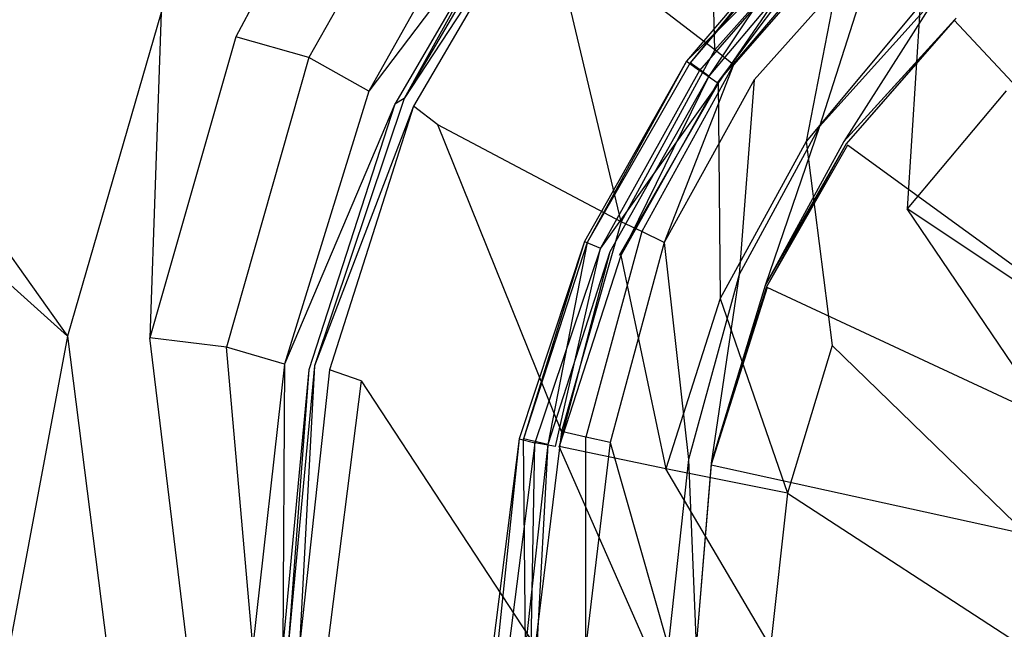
# Model space of a CAD drawing. Extents: x 0 to 0.8, y -0.9 to 0.
# Tile 6 of 17: x 0.319 to 0.372, y -0.398 to -0.366. Entities that reach past the tile are written whole.
import ezdxf

# ---------------------------------------------------------------- set-up
doc = ezdxf.new("R2010")
doc.units = 0
doc.layers.add('L0_WANNE_0_N_6229E3____REPLACEM', color=7, linetype='CONTINUOUS')
doc.layers.add('L1_ABLAUF_INF_0___REPLACEMTFORE', color=7, linetype='CONTINUOUS')

msp = doc.modelspace()

# ---------------------------------------------------------------- linework, layer by layer
at = {"layer": 'L0_WANNE_0_N_6229E3____REPLACEM', "color": 8}
for points, invisible_edges in [([(0.4, -0.897081, 0.00451), (0.002917, -0.399287, 0.002258), (0.005468, -0.002919), (0.4, -0.897081, 0.00451)], 14), ([(0.4, -0.897081, 0.00451), (0.005468, -0.002919), (0.00653, -0.002919), (0.4, -0.897081, 0.00451)], 14), ([(0.4, -0.897081, 0.00451), (0.00653, -0.002919), (0.008, -0.002919), (0.4, -0.897081, 0.00451)], 14), ([(0.4, -0.897081, 0.00451), (0.008, -0.002919), (0.4, -0.002919, 0.002237), (0.4, -0.897081, 0.00451)], 14), ([(0.321463, -0.382708, 0.030696), (0.252846, -0.28635, 0.032266), (0.248587, -0.317368, 0.032319), (0.321463, -0.382708, 0.030696)], 13), ([(0.252846, -0.28635, 0.032266), (0.321463, -0.382708, 0.030696), (0.326463, -0.365417, 0.030607), (0.252846, -0.28635, 0.032266)], 14), ([(0.321463, -0.382708, 0.030696), (0.248587, -0.317368, 0.032319), (0.318363, -0.399287, 0.030696), (0.321463, -0.382708, 0.030696)], 14), ([(0.333964, -0.350526, 0.030517), (0.326463, -0.365417, 0.030607), (0.330464, -0.366717, 0.030517), (0.333964, -0.350526, 0.030517)], 14), ([(0.337464, -0.353424, 0.030517), (0.333964, -0.350526, 0.030517), (0.330464, -0.366717, 0.030517), (0.337464, -0.353424, 0.030517)], 14), ([(0.356065, -0.367416, 0.013676), (0.355665, -0.351225, 0.020537), (0.347265, -0.36062, 0.020537), (0.356065, -0.367416, 0.013676)], 14), ([(0.363065, -0.359521, 0.013587), (0.355665, -0.351225, 0.020537), (0.356065, -0.367416, 0.013676), (0.363065, -0.359521, 0.013587)], 14), ([(0.337464, -0.353424, 0.030517), (0.330464, -0.366717, 0.030517), (0.334364, -0.367816, 0.030517), (0.337464, -0.353424, 0.030517)], 14), ([(0.341064, -0.355923, 0.030428), (0.337464, -0.353424, 0.030517), (0.334364, -0.367816, 0.030517), (0.341064, -0.355923, 0.030428)], 14), ([(0.341064, -0.355923, 0.030428), (0.334364, -0.367816, 0.030517), (0.337564, -0.369615, 0.029359), (0.341064, -0.355923, 0.030428)], 14), ([(0.343964, -0.358221, 0.029448), (0.341064, -0.355923, 0.030428), (0.337564, -0.369615, 0.029359), (0.343964, -0.358221, 0.029448)], 14), ([(0.343964, -0.358221, 0.029448), (0.337564, -0.369615, 0.029359), (0.345364, -0.359321, 0.026418), (0.343964, -0.358221, 0.029448)], 14), ([(0.345364, -0.359321, 0.026418), (0.337564, -0.369615, 0.029359), (0.338964, -0.370315, 0.026418), (0.345364, -0.359321, 0.026418)], 14), ([(0.339464, -0.370015, 0.023745), (0.345364, -0.359321, 0.026418), (0.338964, -0.370315, 0.026418), (0.339464, -0.370015, 0.023745)], 13), ([(0.345364, -0.359321, 0.026418), (0.339464, -0.370015, 0.023745), (0.345764, -0.359221, 0.023745), (0.345364, -0.359321, 0.026418)], 14), ([(0.345764, -0.359221, 0.023745), (0.339464, -0.370015, 0.023745), (0.346264, -0.359621, 0.021963), (0.345764, -0.359221, 0.023745)], 14), ([(0.363065, -0.359521, 0.013587), (0.356065, -0.367416, 0.013676), (0.357065, -0.368216, 0.013052), (0.363065, -0.359521, 0.013587)], 14), ([(0.363865, -0.36042, 0.013052), (0.363065, -0.359521, 0.013587), (0.357065, -0.368216, 0.013052), (0.363865, -0.36042, 0.013052)], 14), ([(0.346264, -0.359621, 0.021963), (0.339464, -0.370015, 0.023745), (0.339964, -0.370415, 0.021874), (0.346264, -0.359621, 0.021963)], 14), ([(0.346264, -0.359621, 0.021963), (0.339964, -0.370415, 0.021874), (0.341264, -0.371414, 0.020448), (0.346264, -0.359621, 0.021963)], 14), ([(0.347265, -0.36062, 0.020537), (0.346264, -0.359621, 0.021963), (0.341264, -0.371414, 0.020448), (0.347265, -0.36062, 0.020537)], 14), ([(0.363865, -0.36042, 0.013052), (0.357065, -0.368216, 0.013052), (0.358165, -0.369015, 0.012785), (0.363865, -0.36042, 0.013052)], 14), ([(0.364866, -0.361519, 0.012785), (0.363865, -0.36042, 0.013052), (0.358165, -0.369015, 0.012785), (0.364866, -0.361519, 0.012785)], 14), ([(0.368903, -0.36578, 0.01195), (0.368866, -0.365817, 0.011448), (0.375666, -0.36042, 0.011448), (0.368903, -0.36578, 0.01195)], 14), ([(0.4, -0.399287, 0.011448), (0.375666, -0.36042, 0.011448), (0.368866, -0.365817, 0.011448), (0.4, -0.399287, 0.011448)], 14), ([(0.351065, -0.376611, 0.013587), (0.347265, -0.36062, 0.020537), (0.341264, -0.371414, 0.020448), (0.351065, -0.376611, 0.013587)], 14), ([(0.356065, -0.367416, 0.013676), (0.347265, -0.36062, 0.020537), (0.351065, -0.376611, 0.013587), (0.356065, -0.367416, 0.013676)], 14), ([(0.361665, -0.371514, 0.012785), (0.364866, -0.361519, 0.012785), (0.358165, -0.369015, 0.012785), (0.361665, -0.371514, 0.012785)], 13), ([(0.364866, -0.361519, 0.012785), (0.361665, -0.371514, 0.012785), (0.367866, -0.364618, 0.012785), (0.364866, -0.361519, 0.012785)], 14), ([(0.362965, -0.372313, 0.012785), (0.367866, -0.364618, 0.012785), (0.361665, -0.371514, 0.012785), (0.362965, -0.372313, 0.012785)], 13), ([(0.367866, -0.364618, 0.012785), (0.362965, -0.372313, 0.012785), (0.368966, -0.365717, 0.012785), (0.367866, -0.364618, 0.012785)], 14), ([(0.325863, -0.382808, 0.030607), (0.326463, -0.365417, 0.030607), (0.321463, -0.382708, 0.030696), (0.325863, -0.382808, 0.030607)], 13), ([(0.326463, -0.365417, 0.030607), (0.325863, -0.382808, 0.030607), (0.330464, -0.366717, 0.030517), (0.326463, -0.365417, 0.030607)], 14), ([(0.368966, -0.365717, 0.012785), (0.362965, -0.372313, 0.012785), (0.368903, -0.36578, 0.01195), (0.368966, -0.365717, 0.012785)], 14), ([(0.368903, -0.36578, 0.01195), (0.362965, -0.372313, 0.012785), (0.36309, -0.372438, 0.01195), (0.368903, -0.36578, 0.01195)], 14), ([(0.368903, -0.36578, 0.01195), (0.36309, -0.372438, 0.01195), (0.368866, -0.365817, 0.011448), (0.368903, -0.36578, 0.01195)], 14), ([(0.368866, -0.365817, 0.011448), (0.36309, -0.372438, 0.01195), (0.363165, -0.372513, 0.011448), (0.368866, -0.365817, 0.011448)], 14), ([(0.4, -0.399287, 0.011448), (0.368866, -0.365817, 0.011448), (0.363165, -0.372513, 0.011448), (0.4, -0.399287, 0.011448)], 14), ([(0.330464, -0.366717, 0.030517), (0.325863, -0.382808, 0.030607), (0.329964, -0.383307, 0.030517), (0.330464, -0.366717, 0.030517)], 14), ([(0.334364, -0.367816, 0.030517), (0.330464, -0.366717, 0.030517), (0.329964, -0.383307, 0.030517), (0.334364, -0.367816, 0.030517)], 14), ([(0.356065, -0.367416, 0.013676), (0.351065, -0.376611, 0.013587), (0.352165, -0.377111, 0.013052), (0.356065, -0.367416, 0.013676)], 14), ([(0.357065, -0.368216, 0.013052), (0.356065, -0.367416, 0.013676), (0.352165, -0.377111, 0.013052), (0.357065, -0.368216, 0.013052)], 14), ([(0.334364, -0.367816, 0.030517), (0.329964, -0.383307, 0.030517), (0.333064, -0.384207, 0.029092), (0.334364, -0.367816, 0.030517)], 14), ([(0.337564, -0.369615, 0.029359), (0.334364, -0.367816, 0.030517), (0.333064, -0.384207, 0.029092), (0.337564, -0.369615, 0.029359)], 14), ([(0.353365, -0.37771, 0.012785), (0.357065, -0.368216, 0.013052), (0.352165, -0.377111, 0.013052), (0.353365, -0.37771, 0.012785)], 13), ([(0.357065, -0.368216, 0.013052), (0.353365, -0.37771, 0.012785), (0.358165, -0.369015, 0.012785), (0.357065, -0.368216, 0.013052)], 14), ([(0.357365, -0.37941, 0.012785), (0.358165, -0.369015, 0.012785), (0.353365, -0.37771, 0.012785), (0.357365, -0.37941, 0.012785)], 13), ([(0.358165, -0.369015, 0.012785), (0.357365, -0.37941, 0.012785), (0.361665, -0.371514, 0.012785), (0.358165, -0.369015, 0.012785)], 14), ([(0.337564, -0.369615, 0.029359), (0.333064, -0.384207, 0.029092), (0.338964, -0.370315, 0.026418), (0.337564, -0.369615, 0.029359)], 14), ([(0.339464, -0.370015, 0.023745), (0.338964, -0.370315, 0.026418), (0.334664, -0.384307, 0.023745), (0.339464, -0.370015, 0.023745)], 14), ([(0.339464, -0.370015, 0.023745), (0.334664, -0.384307, 0.023745), (0.339964, -0.370415, 0.021874), (0.339464, -0.370015, 0.023745)], 14), ([(0.338964, -0.370315, 0.026418), (0.333064, -0.384207, 0.029092), (0.334364, -0.384507, 0.026418), (0.338964, -0.370315, 0.026418)], 14), ([(0.338964, -0.370315, 0.026418), (0.334364, -0.384507, 0.026418), (0.334664, -0.384307, 0.023745), (0.338964, -0.370315, 0.026418)], 14), ([(0.339964, -0.370415, 0.021874), (0.334664, -0.384307, 0.023745), (0.335464, -0.384507, 0.021696), (0.339964, -0.370415, 0.021874)], 14), ([(0.339964, -0.370415, 0.021874), (0.335464, -0.384507, 0.021696), (0.337164, -0.385106, 0.02027), (0.339964, -0.370415, 0.021874)], 14), ([(0.341264, -0.371414, 0.020448), (0.339964, -0.370415, 0.021874), (0.337164, -0.385106, 0.02027), (0.341264, -0.371414, 0.020448)], 14), ([(0.347865, -0.387805, 0.013408), (0.341264, -0.371414, 0.020448), (0.337164, -0.385106, 0.02027), (0.347865, -0.387805, 0.013408)], 14), ([(0.351065, -0.376611, 0.013587), (0.341264, -0.371414, 0.020448), (0.347865, -0.387805, 0.013408), (0.351065, -0.376611, 0.013587)], 14), ([(0.358765, -0.380009, 0.012785), (0.361665, -0.371514, 0.012785), (0.357365, -0.37941, 0.012785), (0.358765, -0.380009, 0.012785)], 13), ([(0.361665, -0.371514, 0.012785), (0.358765, -0.380009, 0.012785), (0.362965, -0.372313, 0.012785), (0.361665, -0.371514, 0.012785)], 14), ([(0.362965, -0.372313, 0.012785), (0.358765, -0.380009, 0.012785), (0.36309, -0.372438, 0.01195), (0.362965, -0.372313, 0.012785)], 14), ([(0.36309, -0.372438, 0.01195), (0.358765, -0.380009, 0.012785), (0.358828, -0.380072, 0.01195), (0.36309, -0.372438, 0.01195)], 14), ([(0.36309, -0.372438, 0.01195), (0.358828, -0.380072, 0.01195), (0.363165, -0.372513, 0.011448), (0.36309, -0.372438, 0.01195)], 14), ([(0.363165, -0.372513, 0.011448), (0.358828, -0.380072, 0.01195), (0.358865, -0.380109, 0.011448), (0.363165, -0.372513, 0.011448)], 14), ([(0.4, -0.399287, 0.011448), (0.363165, -0.372513, 0.011448), (0.358865, -0.380109, 0.011448), (0.4, -0.399287, 0.011448)], 14), ([(0.351065, -0.376611, 0.013587), (0.347865, -0.387805, 0.013408), (0.349165, -0.388105, 0.012963), (0.351065, -0.376611, 0.013587)], 14), ([(0.352165, -0.377111, 0.013052), (0.351065, -0.376611, 0.013587), (0.349165, -0.388105, 0.012963), (0.352165, -0.377111, 0.013052)], 14), ([(0.352165, -0.377111, 0.013052), (0.349165, -0.388105, 0.012963), (0.350465, -0.388404, 0.012785), (0.352165, -0.377111, 0.013052)], 14), ([(0.353365, -0.37771, 0.012785), (0.352165, -0.377111, 0.013052), (0.350465, -0.388404, 0.012785), (0.353365, -0.37771, 0.012785)], 14), ([(0.354665, -0.389304, 0.012785), (0.353365, -0.37771, 0.012785), (0.350465, -0.388404, 0.012785), (0.354665, -0.389304, 0.012785)], 13), ([(0.353365, -0.37771, 0.012785), (0.354665, -0.389304, 0.012785), (0.357365, -0.37941, 0.012785), (0.353365, -0.37771, 0.012785)], 14), ([(0.355865, -0.389504, 0.012785), (0.357365, -0.37941, 0.012785), (0.354665, -0.389304, 0.012785), (0.355865, -0.389504, 0.012785)], 13), ([(0.357365, -0.37941, 0.012785), (0.355865, -0.389504, 0.012785), (0.358765, -0.380009, 0.012785), (0.357365, -0.37941, 0.012785)], 14), ([(0.358765, -0.380009, 0.012785), (0.355865, -0.389504, 0.012785), (0.358828, -0.380072, 0.01195), (0.358765, -0.380009, 0.012785)], 14), ([(0.358828, -0.380072, 0.01195), (0.355865, -0.389504, 0.012785), (0.355865, -0.389566, 0.01195), (0.358828, -0.380072, 0.01195)], 14), ([(0.358828, -0.380072, 0.01195), (0.355865, -0.389566, 0.01195), (0.358865, -0.380109, 0.011448), (0.358828, -0.380072, 0.01195)], 14), ([(0.358865, -0.380109, 0.011448), (0.355865, -0.389566, 0.01195), (0.355865, -0.389604, 0.011448), (0.358865, -0.380109, 0.011448)], 14), ([(0.4, -0.399287, 0.011448), (0.358865, -0.380109, 0.011448), (0.355865, -0.389604, 0.011448), (0.4, -0.399287, 0.011448)], 14), ([(0.323563, -0.399287, 0.030607), (0.321463, -0.382708, 0.030696), (0.318363, -0.399287, 0.030696), (0.323563, -0.399287, 0.030607)], 13), ([(0.321463, -0.382708, 0.030696), (0.323563, -0.399287, 0.030607), (0.325863, -0.382808, 0.030607), (0.321463, -0.382708, 0.030696)], 14), ([(0.327863, -0.399287, 0.030607), (0.325863, -0.382808, 0.030607), (0.323563, -0.399287, 0.030607), (0.327863, -0.399287, 0.030607)], 14), ([(0.329964, -0.383307, 0.030517), (0.325863, -0.382808, 0.030607), (0.327863, -0.399287, 0.030607), (0.329964, -0.383307, 0.030517)], 14), ([(0.331364, -0.399287, 0.029359), (0.329964, -0.383307, 0.030517), (0.327863, -0.399287, 0.030607), (0.331364, -0.399287, 0.029359)], 14), ([(0.333064, -0.384207, 0.029092), (0.329964, -0.383307, 0.030517), (0.331364, -0.399287, 0.029359), (0.333064, -0.384207, 0.029092)], 14), ([(0.333064, -0.384207, 0.029092), (0.331364, -0.399287, 0.029359), (0.332964, -0.399287, 0.026508), (0.333064, -0.384207, 0.029092)], 14), ([(0.333064, -0.384207, 0.029092), (0.332964, -0.399287, 0.026508), (0.334364, -0.384507, 0.026418), (0.333064, -0.384207, 0.029092)], 14), ([(0.333264, -0.399287, 0.023834), (0.334364, -0.384507, 0.026418), (0.332964, -0.399287, 0.026508), (0.333264, -0.399287, 0.023834)], 13), ([(0.334364, -0.384507, 0.026418), (0.333264, -0.399287, 0.023834), (0.334664, -0.384307, 0.023745), (0.334364, -0.384507, 0.026418)], 14), ([(0.334664, -0.384307, 0.023745), (0.333264, -0.399287, 0.023834), (0.333864, -0.399287, 0.021963), (0.334664, -0.384307, 0.023745)], 14), ([(0.334664, -0.384307, 0.023745), (0.333864, -0.399287, 0.021963), (0.335464, -0.384507, 0.021696), (0.334664, -0.384307, 0.023745)], 14), ([(0.335464, -0.384507, 0.021696), (0.333864, -0.399287, 0.021963), (0.335364, -0.399287, 0.020537), (0.335464, -0.384507, 0.021696)], 14), ([(0.337164, -0.385106, 0.02027), (0.335464, -0.384507, 0.021696), (0.335364, -0.399287, 0.020537), (0.337164, -0.385106, 0.02027)], 14), ([(0.346464, -0.399287, 0.013587), (0.337164, -0.385106, 0.02027), (0.335364, -0.399287, 0.020537), (0.346464, -0.399287, 0.013587)], 13), ([(0.337164, -0.385106, 0.02027), (0.346464, -0.399287, 0.013587), (0.347865, -0.387805, 0.013408), (0.337164, -0.385106, 0.02027)], 14), ([(0.347865, -0.387805, 0.013408), (0.346464, -0.399287, 0.013587), (0.347765, -0.399287, 0.013052), (0.347865, -0.387805, 0.013408)], 14), ([(0.349165, -0.388105, 0.012963), (0.347865, -0.387805, 0.013408), (0.347765, -0.399287, 0.013052), (0.349165, -0.388105, 0.012963)], 14), ([(0.349165, -0.399287, 0.012785), (0.349165, -0.388105, 0.012963), (0.347765, -0.399287, 0.013052), (0.349165, -0.399287, 0.012785)], 14), ([(0.350465, -0.388404, 0.012785), (0.349165, -0.388105, 0.012963), (0.349165, -0.399287, 0.012785), (0.350465, -0.388404, 0.012785)], 14), ([(0.353565, -0.399287, 0.012785), (0.350465, -0.388404, 0.012785), (0.349165, -0.399287, 0.012785), (0.353565, -0.399287, 0.012785)], 13), ([(0.350465, -0.388404, 0.012785), (0.353565, -0.399287, 0.012785), (0.354665, -0.389304, 0.012785), (0.350465, -0.388404, 0.012785)], 14), ([(0.355065, -0.399287, 0.012785), (0.354665, -0.389304, 0.012785), (0.353565, -0.399287, 0.012785), (0.355065, -0.399287, 0.012785)], 13), ([(0.354665, -0.389304, 0.012785), (0.355065, -0.399287, 0.012785), (0.355865, -0.389504, 0.012785), (0.354665, -0.389304, 0.012785)], 14), ([(0.355065, -0.399287, 0.01195), (0.355865, -0.389504, 0.012785), (0.355065, -0.399287, 0.012785), (0.355065, -0.399287, 0.01195)], 13), ([(0.355865, -0.389504, 0.012785), (0.355065, -0.399287, 0.01195), (0.355865, -0.389566, 0.01195), (0.355865, -0.389504, 0.012785)], 14), ([(0.355065, -0.399287, 0.011448), (0.355865, -0.389566, 0.01195), (0.355065, -0.399287, 0.01195), (0.355065, -0.399287, 0.011448)], 13), ([(0.355865, -0.389566, 0.01195), (0.355065, -0.399287, 0.011448), (0.355865, -0.389604, 0.011448), (0.355865, -0.389566, 0.01195)], 14), ([(0.4, -0.399287, 0.011448), (0.355865, -0.389604, 0.011448), (0.355065, -0.399287, 0.011448), (0.4, -0.399287, 0.011448)], 14)]:
    msp.add_3dface(points, dxfattribs=dict(at, invisible_edges=invisible_edges))
at = {"layer": 'L1_ABLAUF_INF_0___REPLACEMTFORE', "color": 8}
for points, invisible_edges in [([(0.374444, -0.359009, 0.027839), (0.367045, -0.365009, 0.027839), (0.371644, -0.369609, 0.028407), (0.374444, -0.359009, 0.027839)], 14), ([(0.362345, -0.360309, 0.024341), (0.354546, -0.368009, 0.025476), (0.361714, -0.359629, 0.025476), (0.362345, -0.360309, 0.024341)], 14), ([(0.361714, -0.359629, 0.025476), (0.354546, -0.368009, 0.025476), (0.354745, -0.368109, 0.02661), (0.361714, -0.359629, 0.025476)], 14), ([(0.361714, -0.359629, 0.025476), (0.354745, -0.368109, 0.02661), (0.361845, -0.359709, 0.02661), (0.361714, -0.359629, 0.025476)], 14), ([(0.355745, -0.368809, 0.027272), (0.361845, -0.359709, 0.02661), (0.354745, -0.368109, 0.02661), (0.355745, -0.368809, 0.027272)], 13), ([(0.361845, -0.359709, 0.02661), (0.355745, -0.368809, 0.027272), (0.362645, -0.360609, 0.027272), (0.361845, -0.359709, 0.02661)], 14), ([(0.362345, -0.360309, 0.024341), (0.355245, -0.368509, 0.024341), (0.354546, -0.368009, 0.025476), (0.362345, -0.360309, 0.024341)], 14), ([(0.362345, -0.360309, 0.024341), (0.356245, -0.369209, 0.02453), (0.355245, -0.368509, 0.024341), (0.362345, -0.360309, 0.024341)], 13), ([(0.356245, -0.369209, 0.02453), (0.362345, -0.360309, 0.024341), (0.363145, -0.361109, 0.02453), (0.356245, -0.369209, 0.02453)], 14), ([(0.356245, -0.369109, 0.027367), (0.362645, -0.360609, 0.027272), (0.355745, -0.368809, 0.027272), (0.356245, -0.369109, 0.027367)], 13), ([(0.362645, -0.360609, 0.027272), (0.356245, -0.369109, 0.027367), (0.363145, -0.361009, 0.027367), (0.362645, -0.360609, 0.027272)], 14), ([(0.360945, -0.372309, 0.027839), (0.363145, -0.361009, 0.027367), (0.356245, -0.369109, 0.027367), (0.360945, -0.372309, 0.027839)], 13), ([(0.363145, -0.361009, 0.027367), (0.360945, -0.372309, 0.027839), (0.367045, -0.365009, 0.027839), (0.363145, -0.361009, 0.027367)], 14), ([(0.366345, -0.375908, 0.028407), (0.367045, -0.365009, 0.027839), (0.360945, -0.372309, 0.027839), (0.366345, -0.375908, 0.028407)], 13), ([(0.367045, -0.365009, 0.027839), (0.366345, -0.375908, 0.028407), (0.371644, -0.369609, 0.028407), (0.367045, -0.365009, 0.027839)], 14), ([(0.354546, -0.368009, 0.025476), (0.355245, -0.368509, 0.024341), (0.349094, -0.377651, 0.025476), (0.354546, -0.368009, 0.025476)], 14), ([(0.354546, -0.368009, 0.025476), (0.349094, -0.377651, 0.025476), (0.349246, -0.377708, 0.02661), (0.354546, -0.368009, 0.025476)], 14), ([(0.354546, -0.368009, 0.025476), (0.349246, -0.377708, 0.02661), (0.354745, -0.368109, 0.02661), (0.354546, -0.368009, 0.025476)], 14), ([(0.354745, -0.368109, 0.02661), (0.349246, -0.377708, 0.02661), (0.350446, -0.378208, 0.027272), (0.354745, -0.368109, 0.02661)], 14), ([(0.355745, -0.368809, 0.027272), (0.354745, -0.368109, 0.02661), (0.350446, -0.378208, 0.027272), (0.355745, -0.368809, 0.027272)], 14), ([(0.355245, -0.368509, 0.024341), (0.349946, -0.378008, 0.024341), (0.349094, -0.377651, 0.025476), (0.355245, -0.368509, 0.024341)], 14), ([(0.356245, -0.369209, 0.02453), (0.349946, -0.378008, 0.024341), (0.355245, -0.368509, 0.024341), (0.356245, -0.369209, 0.02453)], 14), ([(0.351046, -0.378408, 0.027367), (0.355745, -0.368809, 0.027272), (0.350446, -0.378208, 0.027272), (0.351046, -0.378408, 0.027367)], 13), ([(0.355745, -0.368809, 0.027272), (0.351046, -0.378408, 0.027367), (0.356245, -0.369109, 0.027367), (0.355745, -0.368809, 0.027272)], 14), ([(0.356245, -0.369209, 0.02453), (0.350946, -0.378408, 0.02453), (0.349946, -0.378008, 0.024341), (0.356245, -0.369209, 0.02453)], 14), ([(0.356345, -0.380708, 0.027839), (0.356245, -0.369109, 0.027367), (0.351046, -0.378408, 0.027367), (0.356345, -0.380708, 0.027839)], 13), ([(0.356245, -0.369109, 0.027367), (0.356345, -0.380708, 0.027839), (0.360945, -0.372309, 0.027839), (0.356245, -0.369109, 0.027367)], 14), ([(0.377444, -0.383308, 0.029163), (0.371644, -0.369609, 0.028407), (0.366345, -0.375908, 0.028407), (0.377444, -0.383308, 0.029163)], 13), ([(0.362345, -0.383208, 0.028407), (0.360945, -0.372309, 0.027839), (0.356345, -0.380708, 0.027839), (0.362345, -0.383208, 0.028407)], 13), ([(0.360945, -0.372309, 0.027839), (0.362345, -0.383208, 0.028407), (0.366345, -0.375908, 0.028407), (0.360945, -0.372309, 0.027839)], 14), ([(0.374744, -0.388308, 0.029258), (0.366345, -0.375908, 0.028407), (0.362345, -0.383208, 0.028407), (0.374744, -0.388308, 0.029258)], 14), ([(0.377444, -0.383308, 0.029163), (0.366345, -0.375908, 0.028407), (0.374744, -0.388308, 0.029258), (0.377444, -0.383308, 0.029163)], 14), ([(0.349094, -0.377651, 0.025476), (0.349946, -0.378008, 0.024341), (0.345611, -0.388202, 0.025476), (0.349094, -0.377651, 0.025476)], 14), ([(0.349094, -0.377651, 0.025476), (0.345611, -0.388202, 0.025476), (0.345846, -0.388208, 0.02661), (0.349094, -0.377651, 0.025476)], 14), ([(0.349094, -0.377651, 0.025476), (0.345846, -0.388208, 0.02661), (0.349246, -0.377708, 0.02661), (0.349094, -0.377651, 0.025476)], 14), ([(0.347146, -0.388508, 0.027272), (0.349246, -0.377708, 0.02661), (0.345846, -0.388208, 0.02661), (0.347146, -0.388508, 0.027272)], 13), ([(0.349246, -0.377708, 0.02661), (0.347146, -0.388508, 0.027272), (0.350446, -0.378208, 0.027272), (0.349246, -0.377708, 0.02661)], 14), ([(0.349946, -0.378008, 0.024341), (0.346446, -0.388408, 0.024341), (0.345611, -0.388202, 0.025476), (0.349946, -0.378008, 0.024341)], 14), ([(0.349946, -0.378008, 0.024341), (0.347546, -0.388608, 0.02453), (0.346446, -0.388408, 0.024341), (0.349946, -0.378008, 0.024341)], 13), ([(0.347746, -0.388608, 0.027367), (0.350446, -0.378208, 0.027272), (0.347146, -0.388508, 0.027272), (0.347746, -0.388608, 0.027367)], 13), ([(0.347546, -0.388608, 0.02453), (0.349946, -0.378008, 0.024341), (0.350946, -0.378408, 0.02453), (0.347546, -0.388608, 0.02453)], 14), ([(0.350446, -0.378208, 0.027272), (0.347746, -0.388608, 0.027367), (0.351046, -0.378408, 0.027367), (0.350446, -0.378208, 0.027272)], 14), ([(0.353445, -0.389808, 0.027839), (0.351046, -0.378408, 0.027367), (0.347746, -0.388608, 0.027367), (0.353445, -0.389808, 0.027839)], 13), ([(0.351046, -0.378408, 0.027367), (0.353445, -0.389808, 0.027839), (0.356345, -0.380708, 0.027839), (0.351046, -0.378408, 0.027367)], 14), ([(0.359945, -0.391108, 0.028407), (0.356345, -0.380708, 0.027839), (0.353445, -0.389808, 0.027839), (0.359945, -0.391108, 0.028407)], 13), ([(0.356345, -0.380708, 0.027839), (0.359945, -0.391108, 0.028407), (0.362345, -0.383208, 0.028407), (0.356345, -0.380708, 0.027839)], 14), ([(0.373144, -0.393708, 0.029258), (0.362345, -0.383208, 0.028407), (0.359945, -0.391108, 0.028407), (0.373144, -0.393708, 0.029258)], 13), ([(0.362345, -0.383208, 0.028407), (0.373144, -0.393708, 0.029258), (0.374744, -0.388308, 0.029258), (0.362345, -0.383208, 0.028407)], 14), ([(0.345611, -0.388202, 0.025476), (0.346446, -0.388408, 0.024341), (0.344198, -0.399308, 0.025523), (0.345611, -0.388202, 0.025476)], 14), ([(0.344446, -0.399308, 0.026705), (0.345611, -0.388202, 0.025476), (0.344198, -0.399308, 0.025523), (0.344446, -0.399308, 0.026705)], 13), ([(0.346446, -0.388408, 0.024341), (0.345046, -0.399308, 0.024341), (0.344198, -0.399308, 0.025523), (0.346446, -0.388408, 0.024341)], 14), ([(0.345611, -0.388202, 0.025476), (0.344446, -0.399308, 0.026705), (0.345846, -0.388208, 0.02661), (0.345611, -0.388202, 0.025476)], 14), ([(0.345946, -0.399308, 0.027272), (0.345846, -0.388208, 0.02661), (0.344446, -0.399308, 0.026705), (0.345946, -0.399308, 0.027272)], 14), ([(0.346446, -0.388408, 0.024341), (0.346246, -0.399308, 0.02453), (0.345046, -0.399308, 0.024341), (0.346446, -0.388408, 0.024341)], 13), ([(0.347146, -0.388508, 0.027272), (0.345846, -0.388208, 0.02661), (0.345946, -0.399308, 0.027272), (0.347146, -0.388508, 0.027272)], 14), ([(0.346246, -0.399308, 0.02453), (0.346446, -0.388408, 0.024341), (0.347546, -0.388608, 0.02453), (0.346246, -0.399308, 0.02453)], 14), ([(0.346546, -0.399308, 0.027367), (0.347146, -0.388508, 0.027272), (0.345946, -0.399308, 0.027272), (0.346546, -0.399308, 0.027367)], 13), ([(0.347146, -0.388508, 0.027272), (0.346546, -0.399308, 0.027367), (0.347746, -0.388608, 0.027367), (0.347146, -0.388508, 0.027272)], 14), ([(0.352445, -0.399308, 0.027934), (0.347746, -0.388608, 0.027367), (0.346546, -0.399308, 0.027367), (0.352445, -0.399308, 0.027934)], 14), ([(0.353445, -0.389808, 0.027839), (0.347746, -0.388608, 0.027367), (0.352445, -0.399308, 0.027934), (0.353445, -0.389808, 0.027839)], 14), ([(0.359045, -0.399308, 0.028407), (0.353445, -0.389808, 0.027839), (0.352445, -0.399308, 0.027934), (0.359045, -0.399308, 0.028407)], 14), ([(0.359945, -0.391108, 0.028407), (0.353445, -0.389808, 0.027839), (0.359045, -0.399308, 0.028407), (0.359945, -0.391108, 0.028407)], 14), ([(0.372544, -0.399308, 0.029258), (0.359945, -0.391108, 0.028407), (0.359045, -0.399308, 0.028407), (0.372544, -0.399308, 0.029258)], 13), ([(0.359945, -0.391108, 0.028407), (0.372544, -0.399308, 0.029258), (0.373144, -0.393708, 0.029258), (0.359945, -0.391108, 0.028407)], 14)]:
    msp.add_3dface(points, dxfattribs=dict(at, invisible_edges=invisible_edges))

doc.saveas('drawing.dxf')
